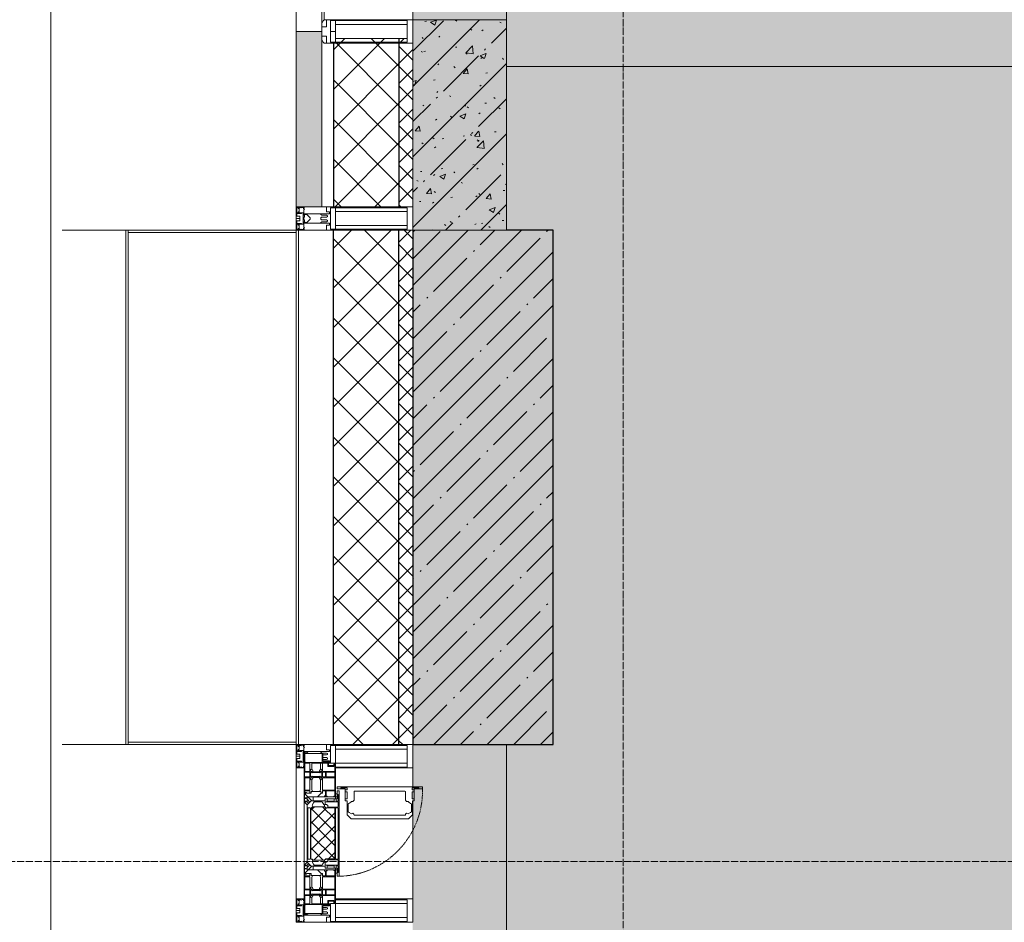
# Model space of a CAD drawing. Header units: millimetres. Extents: x -542966 to 178656, y -69521 to 267189.
# Tile 133 of 256: x -193594 to -191488, y 246106 to 248036. Entities that reach past the tile are written whole.
import ezdxf

# ---------------------------------------------------------------- set-up
doc = ezdxf.new("R2010")
doc.units = ezdxf.units.MM
doc.linetypes.add('-D1-02х01', pattern=[3, 2, -1])
doc.linetypes.add('-D1d1-15x02', pattern=[19, 15, -2, 0, -2])
for name, color, linetype, lineweight in [('_0', 7, 'Continuous', 13), ('A-COLS', 7, 'Continuous', 5), ('A-DETL-GENF', 7, 'Continuous', 5), ('A-GLAZ', 7, 'Continuous', 5), ('A-GLAZ-CURT', 8, 'Continuous', 5), ('A-GLAZ-CWMG', 8, 'Continuous', 5), ('A-WALL', 7, 'Continuous', 5), ('A-WALL-FNSH', 8, 'Continuous', 5), ('I-WALL', 7, 'Continuous', 5), ('S-COLS', 7, 'Continuous', 5), ('S-GRID', 7, 'Continuous', 5), ('Ограждение', 7, 'Continuous', 5), ('Поручни', 7, 'Continuous', 5)]:
    doc.layers.add(name, color=color, linetype=linetype, lineweight=lineweight)
pattern_1 = [(45, (0, 0), (-21.213203, 21.213203), []), (135, (0, 0), (-21.213203, -21.213203), [])]
pattern_2 = [(45, (0, 0), (-42.4264, 42.4264), []), (135, (0, 0), (-42.4264, -42.4264), [])]

# ---------------------------------------------------------------- blocks, each defined once
blk = doc.blocks.new('System Panel - A_PAN_Glass-4771114-50_AS_M_L19')
at = {"layer": 'A-GLAZ-CURT'}
for p, q in [((547.5, 0), (-547.5, 0)), ((-547.5, 0), (-547.5, -55)), ((547.5, -55), (547.5, 0)), ((-533.5, -55), (547.5, -55))]:
    blk.add_line(p, q, dxfattribs=at)
blk = doc.blocks.new('Rectangular Mullion - 50Wx250H-3038606-50_AS_M_L19')
at = {"layer": 'A-DETL-GENF'}
for p, q in [((0, 250), (-25, 250)), ((-25, 250), (-25, 237.3)), ((-25, 65.2), (-25, 250)), ((-25, 250), (0, 250)), ((-23, 237.3), (0, 237.3)), ((-23, 237.3), (0, 237.3)), ((-23, 237.3), (-23, 73.6)), ((0, 237.3), (-14.9, 237.3)), ((-14.9, 237.3), (-14.9, 84)), ((-14.9, 84), (-14.9, 237.3)), ((25, 250), (0, 250)), ((25, 250), (0, 250)), ((14.9, 237.3), (0, 237.3)), ((0, 237.3), (23, 237.3)), ((23, 237.3), (0, 237.3)), ((14.9, 84), (14.9, 237.3)), ((14.9, 84), (14.9, 237.3)), ((23, 237.3), (23, 73.6)), ((25, 237.3), (25, 250)), ((25, 65.2), (25, 250)), ((-25, 73.6), (-25, 65.2)), ((-25, 65.2), (-25, 60.2)), ((-10, 65.2), (-25, 65.2)), ((-25, 65.2), (-25, 60.2)), ((-25, 65.2), (-10, 65.2)), ((-10, 65.2), (-25, 65.2)), ((0, 84), (-23, 84)), ((-23, 84), (-23, 73.6)), ((0, 84), (-23, 84)), ((-23, 73.6), (0, 73.6)), ((0, 73.6), (-23, 73.6)), ((-0.5, 73.6), (-23, 73.6)), ((-14.9, 84), (0, 84)), ((-10, 55), (-10, 65.2)), ((-10, 65.2), (-10, 55)), ((-10, 55), (-10, 65.2)), ((0, 84), (14.9, 84)), ((23, 84), (0, 84)), ((0, 84), (0, 73.6)), ((0, 84), (23, 84)), ((0, 73.6), (0, 84)), ((0, 73.6), (23, 73.6)), ((23, 73.6), (0, 73.6)), ((0.5, 73.6), (23, 73.6)), ((10, 65.2), (10, 55)), ((25, 65.2), (10, 65.2)), ((10, 55), (10, 65.2)), ((10, 65.2), (25, 65.2)), ((10, 65.2), (25, 65.2)), ((10, 55), (10, 65.2)), ((23, 73.6), (23, 84)), ((25, 65.2), (25, 73.6)), ((25, 65.2), (25, 60.2)), ((25, 60.2), (25, 65.2)), ((-10, 55), (-14, 55)), ((-14, 55), (-10, 55)), ((-10, 55), (0, 55)), ((0, 55), (-10, 55)), ((0, 55), (10, 55)), ((0, 55), (10, 55)), ((10, 55), (14, 55)), ((10, 55), (14, 55))]:
    blk.add_line(p, q, dxfattribs=at)
for centre, start, end in [((-14, 69.1), 218.9723, 270), ((-14, 69.1), 218.9723, 270), ((-14, 69.1), 218.9723, 270), ((14, 69.1), 270, 321.0277), ((14, 69.1), 270, 321.0277), ((14, 69.1), 270, 321.0277)]:
    blk.add_arc(centre, 14.1, start, end, dxfattribs=at)
blk = doc.blocks.new('Rectangular Mullion - R_InvisibleFrame_50Wx250H-4771115-50_AS_M_L19')
at = {"layer": 'A-GLAZ-CWMG', "lineweight": 9}
for p, q in [((-25, 73.6), (-25, 237.3)), ((25, 237.3), (25, 73.6))]:
    blk.add_line(p, q, dxfattribs=at)
blk = doc.blocks.new('Rectangular Mullion - 50Wx250H-2623690-50_AS_M_L19')
at = {"layer": 'A-DETL-GENF'}
for p, q in [((-25, 84), (-25, 250)), ((-25, 250), (0, 250)), ((-23, 237.3), (0, 237.3)), ((-23, 237.3), (-23, 84)), ((-14.9, 84), (-14.9, 237.3)), ((25, 250), (0, 250)), ((23, 237.3), (0, 237.3)), ((14.9, 84), (14.9, 237.3)), ((23, 237.3), (23, 73.6)), ((25, 65.2), (25, 250)), ((0, 84), (-15, 84)), ((-0.5, 73.6), (-15, 73.6)), ((-10, 71.3), (-12, 71.3)), ((-10, 57.4), (-10, 71.3)), ((-7, 65.2), (-5.9, 67.3)), ((-7, 65.2), (-7, 57)), ((-4.1, 67.3), (-5.9, 67.3)), ((-4.1, 67.3), (-2.9, 65.1)), ((-2.9, 65.1), (-2.9, 57)), ((0, 84), (23, 84)), ((0.5, 73.6), (23, 73.6)), ((4.1, 67.3), (2.9, 65.1)), ((2.9, 65.1), (2.9, 57)), ((4.1, 67.3), (5.9, 67.3)), ((7, 65.2), (5.9, 67.3)), ((7, 65.2), (7, 54.7)), ((10, 71.3), (14, 71.3)), ((10, 53), (10, 71.3)), ((14, 71.3), (14, 65.2)), ((14, 65.2), (25, 65.2)), ((8.7, 53), (7, 54.7)), ((8.7, 53), (10, 53)), ((10, 53), (10, 17)), ((8.5, 23), (6, 25.5)), ((8.5, 18.5), (8.5, 23)), ((-23.8, 14.6), (-25, 14.2)), ((-25, 0), (-25, 14.2)), ((-23.8, 17), (-23.8, 14.6)), ((-22.5, 10.6), (-23.8, 14.6)), ((-22.5, 10.6), (-23.7, 9.9)), ((-23.7, 1.3), (-23.7, 9.9)), ((-23.7, 1.3), (-11.8, 1.3)), ((-23.2, 10.2), (-22.5, 8)), ((-22.5, 8), (-22.5, 4.5)), ((-21.3, 4.5), (-22.5, 4.5)), ((-22.3, 17), (-22.3, 16)), ((-22.3, 16), (-21.3, 16)), ((-19.9, 17), (-21.3, 16)), ((-21.3, 4.5), (-21.3, 6.5)), ((-21.3, 6.5), (-14.2, 6.5)), ((-7.4, 16.6), (-18.4, 16.6)), ((-14.2, 6.5), (-14.2, 4.5)), ((-13.2, 4.5), (-14.2, 4.5)), ((-13.2, 4.5), (-12.2, 7.2)), ((-12.7, 7.6), (-11.3, 11.4)), ((-12.7, 7.6), (-11.8, 6.9)), ((-12.2, 9), (-12.2, 14.8)), ((-12.2, 14.8), (0, 14.8)), ((-11.8, 1.3), (-11.8, 6.9)), ((-10.5, 11.2), (-11.3, 11.4)), ((-10.5, 1.5), (-10.5, 11.2)), ((-4.8, 1.5), (-10.5, 1.5)), ((0, 8), (-4.8, 8)), ((-4.8, 1.5), (-4.8, 8)), ((-2.6, 16.8), (0, 16.8)), ((2.6, 16.8), (0, 16.8)), ((0, 14.8), (0, 16.8)), ((0, 14.8), (0, 16.8)), ((12.2, 14.8), (0, 14.8)), ((0, 0), (0, 8)), ((0, 8), (4.8, 8)), ((0, 0), (0, 8)), ((4.8, 1.5), (4.8, 8)), ((4.8, 1.5), (10.5, 1.5)), ((6, 18), (7.4, 18)), ((7.4, 18), (7.4, 16.6)), ((7.4, 16.6), (18.4, 16.6)), ((7.5, 18.5), (8.5, 18.5)), ((7.5, 17), (7.5, 18.5)), ((10, 17), (7.5, 17)), ((10.5, 11.2), (11.3, 11.4)), ((10.5, 1.5), (10.5, 11.2)), ((12.7, 7.6), (11.3, 11.4)), ((12.7, 7.6), (11.8, 6.9)), ((11.8, 1.3), (11.8, 6.9)), ((23.7, 1.3), (11.8, 1.3)), ((12.2, 9), (12.2, 14.8)), ((13.2, 4.5), (12.2, 7.2)), ((13.2, 4.5), (14.2, 4.5)), ((21.3, 6.5), (14.2, 6.5)), ((14.2, 6.5), (14.2, 4.5)), ((18.4, 16.6), (19, 17.6)), ((19, 17.6), (21.3, 16)), ((22.3, 16), (21.3, 16)), ((21.3, 4.5), (21.3, 6.5)), ((21.3, 4.5), (22.5, 4.5)), ((22.3, 17), (22.3, 16)), ((22.3, 17), (23.8, 17)), ((22.5, 10.6), (23.8, 14.6)), ((22.5, 10.6), (23.7, 9.9)), ((23.2, 10.2), (22.5, 8)), ((22.5, 8), (22.5, 4.5)), ((23.7, 1.3), (23.7, 9.9)), ((23.8, 17), (23.8, 14.6)), ((23.8, 14.6), (25, 14.2)), ((25, 0), (25, 14.2)), ((-25, 0), (0, 0)), ((25, 0), (0, 0))]:
    blk.add_line(p, q, dxfattribs=at)
for centre, start, end in [((-0.5, 73.1), 360, 90), ((0.5, 73.1), 90, 180)]:
    blk.add_arc(centre, 0.5, start, end, dxfattribs=at)
blk = doc.blocks.new('Rectangular Mullion - R_StandardFrame_50Wx250H-4766047-50_AS_M_L19')
at = {"layer": 'A-GLAZ-CWMG', "lineweight": 9}
for p, q in [((-50, 84), (-50, 250)), ((-50, 250), (0, 250)), ((0, 250), (0, 0)), ((-50, 0), (-50, 17)), ((0, 0), (-50, 0))]:
    blk.add_line(p, q, dxfattribs=at)
blk = doc.blocks.new('A_PAN_Створка - 383мм-V40-50_AS_M_L19')
at = {"layer": 'A-GLAZ-CURT'}
h = blk.add_hatch(dxfattribs=at)
h.set_pattern_fill('FP_41', color=256, style=0, pattern_type=2)
h.set_pattern_definition([(315, (-20910, -750), (14.142136, 14.142136), []), (45, (-20910, -750), (-14.142136, 14.142136), [])])
h.paths.add_polyline_path([(-57.2, -60.8), (-54.6, -63.4), (-53.6, -82.7), (54.6, -81.8), (54.6, -63.4), (57.2, -60.8), (57.2, -36.4), (54.9, -34.1), (54.5, -31.8), (-54.5, -31.8), (-54.9, -34.1), (-57.2, -36.4)])
at = {"layer": 'A-DETL-GENF'}
for p, q in [((-70, -32.1), (-61.4, -23.5)), ((-70, -62.5), (-70, -32.1)), ((-67.8, -38.3), (-65.7, -37.4)), ((-67.8, -55.7), (-67.8, -38.3)), ((-65.7, -37.4), (-60.8, -34.7)), ((61.4, -23.5), (-61.4, -23.5)), ((-60.8, -34.7), (-57.3, -35.9)), ((-55.2, -33.8), (-57.3, -35.9)), ((-54.9, -34.1), (-57.2, -36.4)), ((-57.2, -36.4), (-57.2, -60.8)), ((-55.2, -33.8), (-54.8, -31.5)), ((-54.9, -25.8), (-53.9, -24.8)), ((-54.9, -29.5), (-54.9, -25.8)), ((-53.9, -30.5), (-54.9, -29.5)), ((-54.5, -31.8), (-54.9, -34.1)), ((0, -31.5), (-54.8, -31.5)), ((54.5, -31.8), (-54.5, -31.8)), ((-53.9, -24.8), (53.9, -24.8)), ((53.9, -30.5), (-53.9, -30.5)), ((0, -31.5), (54.8, -31.5)), ((54.9, -25.8), (53.9, -24.8)), ((53.9, -30.5), (54.9, -29.5)), ((54.9, -34.1), (54.5, -31.8)), ((55.2, -33.8), (54.8, -31.5)), ((54.9, -29.5), (54.9, -25.8)), ((57.2, -36.4), (54.9, -34.1)), ((55.2, -33.8), (57.3, -35.9)), ((57.2, -60.8), (57.2, -36.4)), ((60.8, -34.7), (57.3, -35.9)), ((65.7, -37.4), (60.8, -34.7)), ((70, -32.1), (61.4, -23.5)), ((67.8, -38.3), (65.7, -37.4)), ((67.8, -55.7), (67.8, -38.3)), ((70, -62.5), (70, -32.1)), ((-73.9, -62.5), (-70, -62.5)), ((-73.9, -87.5), (-73.9, -62.5)), ((-61.7, -62.5), (-67.9, -62.5)), ((-67.9, -62.5), (-67.9, -89.3)), ((-66, -56.5), (-67.8, -55.7)), ((-66, -56.5), (-62, -59.1)), ((-62, -59.1), (-60.7, -61)), ((-61.7, -64.9), (-61.7, -62.5)), ((-60.7, -61), (-57.4, -61)), ((-57.4, -61), (-54.9, -63.5)), ((-57.2, -60.8), (-54.6, -63.4)), ((54.6, -63.4), (57.2, -60.8)), ((57.4, -61), (54.9, -63.5)), ((60.7, -61), (57.4, -61)), ((62, -59.1), (60.7, -61)), ((61.7, -62.5), (67.9, -62.5)), ((61.7, -64.9), (61.7, -62.5)), ((66, -56.5), (62, -59.1)), ((66, -56.5), (67.8, -55.7)), ((67.9, -62.5), (67.9, -89.3)), ((73.9, -62.5), (70, -62.5)), ((73.9, -87.5), (73.9, -62.5)), ((-69.4, -66.5), (-73.9, -66.5)), ((-73.9, -81.5), (-69.4, -81.5)), ((-69.4, -81.5), (-69.4, -66.5)), ((-60.1, -67.7), (-61.7, -64.9)), ((-56.4, -67.7), (-60.1, -67.7)), ((-56.4, -89.4), (-56.4, -67.7)), ((-54.9, -63.5), (-54.9, -81.9)), ((-54.9, -81.9), (-53.8, -83)), ((-54.6, -63.4), (-54.6, -81.8)), ((-54.6, -81.8), (-53.6, -82.7)), ((53.8, -83), (-53.8, -83)), ((-53.6, -82.7), (53.6, -82.7)), ((53.6, -82.7), (54.6, -81.8)), ((54.9, -81.9), (53.8, -83)), ((54.6, -81.8), (54.6, -63.4)), ((54.9, -63.5), (54.9, -81.9)), ((56.4, -67.7), (60.1, -67.7)), ((56.4, -89.4), (56.4, -67.7)), ((60.1, -67.7), (61.7, -64.9)), ((69.4, -66.5), (73.9, -66.5)), ((69.4, -81.5), (69.4, -66.5)), ((73.9, -81.5), (69.4, -81.5)), ((-91.5, -87.5), (-73.9, -87.5)), ((-91.5, -92), (-91.5, -87.5)), ((-91.5, -92), (91.5, -92)), ((-83.4, -90.3), (-83.4, -87.5)), ((-83.4, -90.3), (-69.4, -90.3)), ((-69.4, -85.5), (-73.9, -85.5)), ((-69.4, -90.3), (-69.4, -85.5)), ((-67.9, -89.3), (-66.9, -90.3)), ((-66.9, -90.3), (-57.4, -90.3)), ((-57.4, -90.3), (-56.4, -89.4)), ((-54.9, -85.6), (-53.9, -84.6)), ((-54.9, -89.3), (-54.9, -85.6)), ((-53.9, -90.3), (-54.9, -89.3)), ((-53.9, -84.6), (53.9, -84.6)), ((53.9, -90.3), (-53.9, -90.3)), ((54.9, -85.6), (53.9, -84.6)), ((53.9, -90.3), (54.9, -89.3)), ((54.9, -89.3), (54.9, -85.6)), ((57.4, -90.3), (56.4, -89.4)), ((66.9, -90.3), (57.4, -90.3)), ((67.9, -89.3), (66.9, -90.3)), ((69.4, -85.5), (73.9, -85.5)), ((69.4, -90.3), (69.4, -85.5)), ((83.4, -90.3), (69.4, -90.3)), ((91.5, -87.5), (73.9, -87.5)), ((83.4, -90.3), (83.4, -87.5)), ((91.5, -92), (91.5, -87.5))]:
    blk.add_line(p, q, dxfattribs=at)
at = {"layer": 'A-DETL-GENF', "color": 9, "true_color": 0xc8c8c8}
for p, q in [((70.1, -105.1), (70.1, -109)), ((95.1, -105.1), (70.1, -105.1)), ((74.1, -109.6), (74.1, -105.1)), ((89.1, -105.1), (89.1, -109.6)), ((93.1, -109.6), (93.1, -105.1)), ((95.1, -87.5), (95.1, -105.1)), ((99.6, -87.5), (95.1, -87.5)), ((97.9, -95.6), (95.1, -95.6)), ((97.9, -95.6), (97.9, -109.6)), ((99.6, -270.5), (99.6, -87.5)), ((39.7, -109), (31.1, -117.6)), ((31.1, -117.6), (31.1, -240.4)), ((41.4, -123.8), (39.1, -124.2)), ((39.1, -179), (39.1, -124.2)), ((70.1, -109), (39.7, -109)), ((41.4, -123.8), (43.5, -121.7)), ((45, -113.3), (42.3, -118.2)), ((42.3, -118.2), (43.5, -121.7)), ((45.9, -111.2), (45, -113.3)), ((63.3, -111.2), (45.9, -111.2)), ((64.1, -113), (63.3, -111.2)), ((64.1, -113), (66.7, -117)), ((66.7, -117), (68.6, -118.3)), ((68.6, -118.3), (68.6, -121.6)), ((68.6, -121.6), (71.1, -124.1)), ((71.1, -124.1), (89.5, -124.1)), ((89.1, -109.6), (74.1, -109.6)), ((89.5, -124.1), (90.6, -125.2)), ((90.6, -125.2), (90.6, -232.8)), ((97.9, -109.6), (93.1, -109.6)), ((39.1, -179), (39.1, -233.8)), ((39.7, -249), (31.1, -240.4)), ((41.4, -234.2), (39.1, -233.8)), ((70.1, -249), (39.7, -249)), ((41.4, -234.2), (43.5, -236.3)), ((42.3, -239.8), (43.5, -236.3)), ((45, -244.7), (42.3, -239.8)), ((45.9, -246.8), (45, -244.7)), ((63.3, -246.8), (45.9, -246.8)), ((64.1, -245), (63.3, -246.8)), ((64.1, -245), (66.7, -241)), ((66.7, -241), (68.6, -239.7)), ((68.6, -236.4), (71.1, -233.9)), ((68.6, -239.7), (68.6, -236.4)), ((70.1, -252.9), (70.1, -249)), ((71.1, -233.9), (89.5, -233.9)), ((74.1, -248.4), (74.1, -252.9)), ((89.1, -248.4), (74.1, -248.4)), ((89.1, -252.9), (89.1, -248.4)), ((89.5, -233.9), (90.6, -232.8)), ((93.1, -248.4), (93.1, -252.9)), ((97.9, -248.4), (93.1, -248.4)), ((97.9, -262.4), (97.9, -248.4)), ((95.1, -252.9), (70.1, -252.9)), ((95.1, -270.5), (95.1, -252.9)), ((97.9, -262.4), (95.1, -262.4)), ((99.6, -270.5), (95.1, -270.5))]:
    blk.add_line(p, q, dxfattribs=at)
at = {"layer": 'A-GLAZ'}
for p, q in [((-67.9, -17), (-171, -17)), ((-171, -17), (-171, -57)), ((-171, -18.5), (-153.5, -18.5)), ((-153.5, -18.5), (-152, -20)), ((-152, -20), (-152, -73.5)), ((-150.5, -17), (-150.5, -29.4)), ((-132.4, -18.6), (-150.5, -18.6)), ((-132.4, -29.4), (-132.4, -18.6)), ((-131, -18.2), (-131, -29.5)), ((-120.8, -18.2), (-131, -18.2)), ((-120.8, -18.2), (-120.8, -29.5)), ((-119.3, -18.6), (-92.5, -18.6)), ((-119.3, -29.4), (-119.3, -18.6)), ((-92.5, -18.6), (-92.5, -29.4)), ((-90.8, -18.5), (-90.8, -29.4)), ((-87.3, -18.5), (-90.8, -18.5)), ((-87.3, -20.4), (-87.3, -18.5)), ((-87.3, -20.4), (-87.3, -21.9)), ((-84.8, -20.4), (-87.3, -20.4)), ((-85.9, -18.2), (-85.9, -20.4)), ((-75.9, -18.2), (-85.9, -18.2)), ((-83.4, -20.4), (-84.8, -20.4)), ((-70, -33.8), (-83.4, -20.4)), ((-75.9, -21.5), (-75.9, -18.2)), ((-74.9, -17.9), (-74.9, -21.5)), ((-68.9, -17.9), (-74.9, -17.9)), ((-68.9, -21.5), (-68.9, -17.9)), ((67.9, -17), (-67.9, -17)), ((-61.4, -23.5), (-67.9, -17)), ((-67.9, -17), (-67.9, -23.5)), ((-67.9, -17), (67.9, -17)), ((67.9, -17), (61.4, -23.5)), ((67.9, -23.5), (67.9, -17)), ((171, -17), (67.9, -17)), ((68.9, -17.9), (74.9, -17.9)), ((68.9, -21.5), (68.9, -17.9)), ((70, -33.8), (83.4, -20.4)), ((74.9, -17.9), (74.9, -21.5)), ((75.9, -18.2), (85.9, -18.2)), ((75.9, -21.5), (75.9, -18.2)), ((83.4, -20.4), (84.8, -20.4)), ((84.8, -20.4), (87.3, -20.4)), ((85.9, -18.2), (85.9, -20.4)), ((87.3, -18.5), (90.8, -18.5)), ((87.3, -20.4), (87.3, -18.5)), ((87.3, -20.4), (87.3, -21.9)), ((90.8, -18.5), (90.8, -29.4)), ((92.5, -18.6), (92.5, -29.4)), ((119.3, -18.6), (92.5, -18.6)), ((119.3, -29.4), (119.3, -18.6)), ((120.8, -18.2), (120.8, -29.5)), ((120.8, -18.2), (131, -18.2)), ((131, -18.2), (131, -29.5)), ((132.4, -18.6), (150.5, -18.6)), ((132.4, -29.4), (132.4, -18.6)), ((150.5, -17), (150.5, -29.4)), ((153.5, -18.5), (152, -20)), ((152, -20), (152, -73.5)), ((171, -18.5), (153.5, -18.5)), ((171, -57), (171, -17)), ((-150.5, -29.4), (-132.4, -29.4)), ((-150.5, -33.6), (-150.5, -68)), ((-136.3, -33.6), (-150.5, -33.6)), ((-137.2, -31), (-135.8, -35)), ((-132.5, -31), (-137.2, -31)), ((-132.1, -36.8), (-135.8, -35)), ((-132.5, -31.9), (-133.4, -33.7)), ((-133.4, -33.7), (-130.1, -35.3)), ((-132.5, -31.9), (-132.5, -31)), ((-132.1, -49), (-132.1, -36.8)), ((-131, -29.5), (-120.8, -29.5)), ((-131, -30.9), (-131, -33)), ((-120.8, -30.9), (-131, -30.9)), ((-129.4, -34.6), (-131, -33)), ((-130.1, -35.3), (-129.4, -34.6)), ((-130.1, -35.3), (-130.1, -50.4)), ((-122.4, -34.6), (-120.8, -33)), ((-121.7, -35.3), (-122.4, -34.6)), ((-118.4, -33.7), (-121.7, -35.3)), ((-121.7, -35.3), (-121.7, -50.4)), ((-120.8, -30.9), (-120.8, -33)), ((-119.7, -36.8), (-115.9, -35)), ((-119.7, -49), (-119.7, -36.8)), ((-92.5, -29.4), (-119.3, -29.4)), ((-119.3, -31), (-114.6, -31)), ((-119.3, -31.9), (-119.3, -31)), ((-119.3, -31.9), (-118.4, -33.7)), ((-114.6, -31), (-115.9, -35)), ((-94.1, -33.5), (-115.4, -33.5)), ((-89.9, -35.1), (-94.1, -33.5)), ((-90.8, -29.4), (-85.9, -29.4)), ((-89.9, -32.5), (-89.9, -35.1)), ((-85.9, -32.5), (-89.9, -32.5)), ((-89.9, -35.1), (-89.9, -50.9)), ((-87.3, -21.9), (-85.9, -21.9)), ((-85.9, -21.9), (-85.9, -29.4)), ((-85.9, -29.4), (-85.9, -32.5)), ((-78, -84), (-78, -23.5)), ((-78, -23.5), (-67.9, -23.5)), ((-78, -36.8), (-70, -36.8)), ((-78, -45.6), (-78, -36.8)), ((-75.9, -21.5), (-75.9, -23.5)), ((-74.9, -21.5), (-75.9, -21.5)), ((-75.9, -23.5), (-73, -23.5)), ((-67.2, -29.3), (-73, -23.5)), ((-61.4, -23.5), (-70, -32.1)), ((-70, -32.1), (-70, -62.5)), ((-70, -36.8), (-70, -33.8)), ((-67.9, -21.5), (-68.9, -21.5)), ((-67.9, -21.5), (-67.9, -23.5)), ((-67.9, -23.5), (-64.6, -26.8)), ((-67.9, -23.5), (-64.6, -26.8)), ((-64.6, -26.8), (-67.2, -29.3)), ((-64.6, -26.8), (-61.4, -23.5)), ((61.4, -23.5), (-61.4, -23.5)), ((70, -32.1), (61.4, -23.5)), ((61.4, -23.5), (64.6, -26.8)), ((67.9, -23.5), (64.6, -26.8)), ((64.6, -26.8), (67.9, -23.5)), ((64.6, -26.8), (67.2, -29.3)), ((67.2, -29.3), (73, -23.5)), ((67.9, -21.5), (67.9, -23.5)), ((67.9, -21.5), (68.9, -21.5)), ((67.9, -23.5), (78, -23.5)), ((70, -62.5), (70, -32.1)), ((70, -36.8), (70, -33.8)), ((78, -36.8), (70, -36.8)), ((75.9, -23.5), (73, -23.5)), ((74.9, -21.5), (75.9, -21.5)), ((75.9, -21.5), (75.9, -23.5)), ((78, -23.5), (78, -84)), ((78, -45.6), (78, -36.8)), ((85.9, -21.9), (85.9, -29.4)), ((87.3, -21.9), (85.9, -21.9)), ((85.9, -29.4), (85.9, -32.5)), ((90.8, -29.4), (85.9, -29.4)), ((85.9, -32.5), (89.9, -32.5)), ((89.9, -32.5), (89.9, -35.1)), ((89.9, -35.1), (94.1, -33.5)), ((89.9, -35.1), (89.9, -50.9)), ((92.5, -29.4), (119.3, -29.4)), ((94.1, -33.5), (115.4, -33.5)), ((114.6, -31), (115.9, -35)), ((119.3, -31), (114.6, -31)), ((119.7, -36.8), (115.9, -35)), ((119.3, -31.9), (118.4, -33.7)), ((118.4, -33.7), (121.7, -35.3)), ((119.3, -31.9), (119.3, -31)), ((119.7, -49), (119.7, -36.8)), ((131, -29.5), (120.8, -29.5)), ((120.8, -30.9), (120.8, -33)), ((120.8, -30.9), (131, -30.9)), ((122.4, -34.6), (120.8, -33)), ((121.7, -35.3), (122.4, -34.6)), ((121.7, -35.3), (121.7, -50.4)), ((129.4, -34.6), (131, -33)), ((130.1, -35.3), (129.4, -34.6)), ((133.4, -33.7), (130.1, -35.3)), ((130.1, -35.3), (130.1, -50.4)), ((131, -30.9), (131, -33)), ((132.1, -36.8), (135.8, -35)), ((132.1, -49), (132.1, -36.8)), ((150.5, -29.4), (132.4, -29.4)), ((132.5, -31), (137.2, -31)), ((132.5, -31.9), (132.5, -31)), ((132.5, -31.9), (133.4, -33.7)), ((137.2, -31), (135.8, -35)), ((136.3, -33.6), (150.5, -33.6)), ((150.5, -33.6), (150.5, -68)), ((-171, -55.5), (-152, -55.5)), ((-171, -57), (-156, -57)), ((-153, -60), (-153, -73.5)), ((-136.4, -52.4), (-150.5, -52.4)), ((-150.5, -56.6), (-132.4, -56.6)), ((-137.2, -54.8), (-135.8, -50.8)), ((-132.5, -54.8), (-137.2, -54.8)), ((-132.1, -49), (-135.8, -50.8)), ((-133.4, -52), (-130.1, -50.4)), ((-132.5, -53.8), (-133.4, -52)), ((-132.5, -53.8), (-132.5, -54.8)), ((-132.4, -56.6), (-132.4, -82.5)), ((-129.4, -51.1), (-131, -52.7)), ((-131, -55.1), (-131, -52.7)), ((-120.8, -55.1), (-131, -55.1)), ((-131, -56.5), (-131, -62.6)), ((-131, -56.5), (-120.8, -56.5)), ((-120.8, -62.6), (-131, -62.6)), ((-130.1, -50.4), (-129.4, -51.1)), ((-121.7, -50.4), (-122.4, -51.1)), ((-122.4, -51.1), (-120.8, -52.7)), ((-118.4, -52), (-121.7, -50.4)), ((-120.8, -55.1), (-120.8, -52.7)), ((-120.8, -56.5), (-120.8, -62.6)), ((-119.7, -49), (-115.9, -50.8)), ((-119.3, -53.8), (-118.4, -52)), ((-119.3, -53.8), (-119.3, -54.8)), ((-119.3, -54.8), (-114.6, -54.8)), ((-119.3, -56.6), (-119.3, -82.5)), ((-92.5, -56.6), (-119.3, -56.6)), ((-114.6, -54.8), (-115.9, -50.8)), ((-94.1, -52.5), (-115.3, -52.5)), ((-89.9, -50.9), (-94.1, -52.5)), ((-92.5, -56.6), (-92.5, -82.5)), ((-90.8, -56.6), (-85.9, -56.6)), ((-90.8, -62.7), (-90.8, -56.6)), ((-80.4, -62.7), (-90.8, -62.7)), ((-89.9, -52.2), (-89.9, -50.9)), ((-89.9, -52.2), (-88.6, -53.5)), ((-85.9, -53.5), (-88.6, -53.5)), ((-85.9, -53.5), (-78, -45.6)), ((-85.9, -56.6), (-85.9, -53.5)), ((-80.4, -61.1), (-80.4, -62.7)), ((-78, -61.1), (-80.4, -61.1)), ((-78, -66.1), (-78, -61.1)), ((-70, -62.5), (-73.9, -62.5)), ((-73.9, -62.5), (-73.9, -87.5)), ((73.9, -62.5), (70, -62.5)), ((73.9, -87.5), (73.9, -62.5)), ((85.9, -53.5), (78, -45.6)), ((78, -61.1), (80.4, -61.1)), ((78, -66.1), (78, -61.1)), ((80.4, -61.1), (80.4, -62.7)), ((80.4, -62.7), (90.8, -62.7)), ((85.9, -53.5), (88.6, -53.5)), ((85.9, -56.6), (85.9, -53.5)), ((90.8, -56.6), (85.9, -56.6)), ((89.9, -52.2), (88.6, -53.5)), ((89.9, -50.9), (94.1, -52.5)), ((89.9, -52.2), (89.9, -50.9)), ((90.8, -62.7), (90.8, -56.6)), ((92.5, -56.6), (119.3, -56.6)), ((92.5, -56.6), (92.5, -82.5)), ((94.1, -52.5), (115.3, -52.5)), ((114.6, -54.8), (115.9, -50.8)), ((119.3, -54.8), (114.6, -54.8)), ((119.7, -49), (115.9, -50.8)), ((118.4, -52), (121.7, -50.4)), ((119.3, -53.8), (118.4, -52)), ((119.3, -53.8), (119.3, -54.8)), ((119.3, -56.6), (119.3, -82.5)), ((122.4, -51.1), (120.8, -52.7)), ((120.8, -55.1), (120.8, -52.7)), ((120.8, -55.1), (131, -55.1)), ((120.8, -56.5), (120.8, -62.6)), ((131, -56.5), (120.8, -56.5)), ((120.8, -62.6), (131, -62.6)), ((121.7, -50.4), (122.4, -51.1)), ((130.1, -50.4), (129.4, -51.1)), ((129.4, -51.1), (131, -52.7)), ((133.4, -52), (130.1, -50.4)), ((131, -55.1), (131, -52.7)), ((131, -56.5), (131, -62.6)), ((132.1, -49), (135.8, -50.8)), ((150.5, -56.6), (132.4, -56.6)), ((132.4, -56.6), (132.4, -82.5)), ((132.5, -53.8), (133.4, -52)), ((132.5, -53.8), (132.5, -54.8)), ((132.5, -54.8), (137.2, -54.8)), ((137.2, -54.8), (135.8, -50.8)), ((136.4, -52.4), (150.5, -52.4)), ((171, -55.5), (152, -55.5)), ((153, -73.5), (153, -60)), ((156, -57), (171, -57)), ((-153, -73.5), (-150, -73.5)), ((-150.5, -68), (-143.5, -68)), ((-150.5, -69.5), (-150.5, -73.5)), ((-145, -69.5), (-150.5, -69.5)), ((-150, -73.5), (-150, -84)), ((-150, -84), (-78, -84)), ((-148.5, -81), (-148.5, -82.5)), ((-143.5, -81), (-148.5, -81)), ((-148.5, -82.5), (-132.4, -82.5)), ((-145, -69.5), (-145, -79.5)), ((-143.5, -68), (-143.5, -81)), ((-131, -64.6), (-120.8, -64.6)), ((-131, -82.5), (-131, -64.6)), ((-131, -82.5), (-120.8, -82.5)), ((-120.8, -82.5), (-120.8, -64.6)), ((-119.3, -82.5), (-92.5, -82.5)), ((-90.8, -64.6), (-90.8, -82.5)), ((-80.1, -64.6), (-90.8, -64.6)), ((-90.8, -82.5), (-79.5, -82.5)), ((-78, -84), (-85, -84)), ((-85, -84), (-85, -87.5)), ((-80.1, -66.1), (-80.1, -64.6)), ((-78, -66.1), (-80.1, -66.1)), ((-79.5, -80.6), (-78, -80.6)), ((-79.5, -82.5), (-79.5, -80.6)), ((-78, -87.5), (-78, -84)), ((-78, -84), (-73.9, -84)), ((73.9, -84), (78, -84)), ((78, -66.1), (80.1, -66.1)), ((79.5, -80.6), (78, -80.6)), ((78, -87.5), (78, -84)), ((78, -84), (85, -84)), ((78, -84), (150, -84)), ((79.5, -82.5), (79.5, -80.6)), ((90.8, -82.5), (79.5, -82.5)), ((80.1, -64.6), (90.8, -64.6)), ((80.1, -66.1), (80.1, -64.6)), ((85, -84), (85, -87.5)), ((90.8, -64.6), (90.8, -82.5)), ((119.3, -82.5), (92.5, -82.5)), ((120.8, -82.5), (120.8, -64.6)), ((131, -64.6), (120.8, -64.6)), ((131, -82.5), (120.8, -82.5)), ((131, -82.5), (131, -64.6)), ((148.5, -82.5), (132.4, -82.5)), ((143.5, -68), (143.5, -81)), ((150.5, -68), (143.5, -68)), ((143.5, -81), (148.5, -81)), ((145, -69.5), (150.5, -69.5)), ((145, -69.5), (145, -79.5)), ((148.5, -81), (148.5, -82.5)), ((150, -84), (150, -73.5)), ((150, -73.5), (153, -73.5)), ((150.5, -69.5), (150.5, -73.5)), ((-73.9, -87.5), (-91.5, -87.5)), ((-91.5, -87.5), (-91.5, -92)), ((-91.5, -92), (91.5, -92)), ((-85, -87.5), (-78, -87.5)), ((91.5, -87.5), (73.9, -87.5)), ((85, -87.5), (78, -87.5)), ((91.5, -92), (91.5, -87.5))]:
    blk.add_line(p, q, dxfattribs=at)
for centre, start, end in [((-156, -60), 0, 90), ((156, -60), 90, 180)]:
    blk.add_arc(centre, 3, start, end, dxfattribs=at)
at = {"layer": 'A-GLAZ', "linetype": '-D1-02х01'}
blk.add_arc((91.4, -87.5), 183, 181.4091, 271.1445, dxfattribs=at)
blk = doc.blocks.new('Rectangular Mullion - 50Wx250H-V3-50_AS_M_L19')
at = {"layer": 'A-DETL-GENF'}
for p, q in [((-25, 65.2), (-25, 250)), ((-25, 250), (0, 250)), ((-23, 237.3), (0, 237.3)), ((-23, 237.3), (-23, 73.6)), ((-14.9, 84), (-14.9, 237.3)), ((25, 250), (0, 250)), ((23, 237.3), (0, 237.3)), ((14.9, 84), (14.9, 237.3)), ((23, 237.3), (23, 84)), ((25, 84), (25, 250)), ((-14, 65.2), (-25, 65.2)), ((0, 84), (-23, 84)), ((-0.5, 73.6), (-23, 73.6)), ((-14, 71.3), (-14, 65.2)), ((-10, 71.3), (-14, 71.3)), ((-10, 53), (-10, 71.3)), ((-7, 65.2), (-5.9, 67.3)), ((-7, 65.2), (-7, 54.7)), ((-4.1, 67.3), (-5.9, 67.3)), ((-4.1, 67.3), (-2.9, 65.1)), ((-2.9, 65.1), (-2.9, 57)), ((0, 84), (15, 84)), ((0.5, 73.6), (15, 73.6)), ((4.1, 67.3), (2.9, 65.1)), ((2.9, 65.1), (2.9, 57)), ((4.1, 67.3), (5.9, 67.3)), ((7, 65.2), (5.9, 67.3)), ((7, 65.2), (7, 57)), ((10, 71.3), (12, 71.3)), ((10, 57.4), (10, 71.3)), ((-8.7, 53), (-10, 53)), ((-10, 53), (-10, 17)), ((-8.7, 53), (-7, 54.7)), ((-8.5, 23), (-6, 25.5)), ((-8.5, 18.5), (-8.5, 23)), ((-23.8, 14.6), (-25, 14.2)), ((-25, 0), (-25, 14.2)), ((-22.3, 17), (-23.8, 17)), ((-23.8, 17), (-23.8, 14.6)), ((-22.5, 10.6), (-23.8, 14.6)), ((-22.5, 10.6), (-23.7, 9.9)), ((-23.7, 1.3), (-23.7, 9.9)), ((-23.7, 1.3), (-11.8, 1.3)), ((-23.2, 10.2), (-22.5, 8)), ((-22.5, 8), (-22.5, 4.5)), ((-21.3, 4.5), (-22.5, 4.5)), ((-22.3, 17), (-22.3, 16)), ((-22.3, 16), (-21.3, 16)), ((-19, 17.6), (-21.3, 16)), ((-21.3, 4.5), (-21.3, 6.5)), ((-21.3, 6.5), (-14.2, 6.5)), ((-18.4, 16.6), (-19, 17.6)), ((-7.4, 16.6), (-18.4, 16.6)), ((-14.2, 6.5), (-14.2, 4.5)), ((-13.2, 4.5), (-14.2, 4.5)), ((-13.2, 4.5), (-12.2, 7.2)), ((-12.7, 7.6), (-11.3, 11.4)), ((-12.7, 7.6), (-11.8, 6.9)), ((-12.2, 9), (-12.2, 14.8)), ((-12.2, 14.8), (0, 14.8)), ((-11.8, 1.3), (-11.8, 6.9)), ((-10.5, 11.2), (-11.3, 11.4)), ((-10.5, 1.5), (-10.5, 11.2)), ((-4.8, 1.5), (-10.5, 1.5)), ((-10, 17), (-7.5, 17)), ((-7.5, 18.5), (-8.5, 18.5)), ((-7.5, 17), (-7.5, 18.5)), ((-7.4, 18), (-7.4, 16.6)), ((-6, 18), (-7.4, 18)), ((0, 8), (-4.8, 8)), ((-4.8, 1.5), (-4.8, 8)), ((-2.6, 16.8), (0, 16.8)), ((2.6, 16.8), (0, 16.8)), ((0, 14.8), (0, 16.8)), ((0, 14.8), (0, 16.8)), ((12.2, 14.8), (0, 14.8)), ((0, 0), (0, 8)), ((0, 8), (4.8, 8)), ((0, 0), (0, 8)), ((4.8, 1.5), (4.8, 8)), ((4.8, 1.5), (10.5, 1.5)), ((7.4, 16.6), (18.4, 16.6)), ((10.5, 11.2), (11.3, 11.4)), ((10.5, 1.5), (10.5, 11.2)), ((12.7, 7.6), (11.3, 11.4)), ((12.7, 7.6), (11.8, 6.9)), ((11.8, 1.3), (11.8, 6.9)), ((23.7, 1.3), (11.8, 1.3)), ((12.2, 9), (12.2, 14.8)), ((13.2, 4.5), (12.2, 7.2)), ((13.2, 4.5), (14.2, 4.5)), ((21.3, 6.5), (14.2, 6.5)), ((14.2, 6.5), (14.2, 4.5)), ((19.9, 17), (21.3, 16)), ((22.3, 16), (21.3, 16)), ((21.3, 4.5), (21.3, 6.5)), ((21.3, 4.5), (22.5, 4.5)), ((22.3, 17), (22.3, 16)), ((22.5, 10.6), (23.8, 14.6)), ((22.5, 10.6), (23.7, 9.9)), ((23.2, 10.2), (22.5, 8)), ((22.5, 8), (22.5, 4.5)), ((23.7, 1.3), (23.7, 9.9)), ((23.8, 17), (23.8, 14.6)), ((23.8, 14.6), (25, 14.2)), ((25, 0), (25, 14.2)), ((-25, 0), (0, 0)), ((25, 0), (0, 0))]:
    blk.add_line(p, q, dxfattribs=at)
for centre, start, end in [((-0.5, 73.1), 360, 90), ((0.5, 73.1), 90, 180)]:
    blk.add_arc(centre, 0.5, start, end, dxfattribs=at)
blk = doc.blocks.new('Rectangular Mullion - R_StandardFrame_50Wx250H-4752225-50_AS_M_L19')
at = {"layer": 'A-GLAZ-CWMG', "lineweight": 9}
for p, q in [((-25, 0), (-25, 250)), ((-25, 250), (25, 250)), ((25, 250), (25, 84)), ((25, 0), (-25, 0)), ((25, 17), (25, 0))]:
    blk.add_line(p, q, dxfattribs=at)
blk = doc.blocks.new('Rectangular Mullion - R_StandardFrame_50Wx250H-3326791-50_AS_M_L19')
at = {"layer": 'A-GLAZ-CWMG'}
for p, q in [((22400, 29700), (22680, 29700)), ((22400, 29450), (22610.1, 29450)), ((22639.6, 29450), (22680, 29450))]:
    blk.add_line(p, q, dxfattribs=at)
blk = doc.blocks.new('Rectangular Mullion - R_InvisibleFrame_50Wx250H-3508436-50_AS_M_L19')
at = {"layer": 'A-GLAZ-CWMG'}
for p, q in [((-690, 22650), (-690, 23720)), ((-500, 22650), (-500, 23720))]:
    blk.add_line(p, q, dxfattribs=at)
blk = doc.blocks.new('Ограждение - Ограждение-4621866-50_AS_M_L19')
at = {"layer": 'Поручни'}
blk.add_line((-1225, 30175), (-1225, 18050), dxfattribs=at)
blk = doc.blocks.new('Rectangular Mullion - 50Wx250H-V1-50_AS_M_L19')
at = {"layer": 'A-DETL-GENF'}
for p, q in [((-25, 65.2), (-25, 250)), ((-25, 250), (0, 250)), ((-23, 237.3), (0, 237.3)), ((-23, 237.3), (-23, 73.6)), ((-14.9, 84), (-14.9, 237.3)), ((25, 250), (0, 250)), ((23, 237.3), (0, 237.3)), ((14.9, 84), (14.9, 237.3)), ((23, 237.3), (23, 73.6)), ((25, 65.2), (25, 250)), ((-14, 65.2), (-25, 65.2)), ((0, 84), (-23, 84)), ((-0.5, 73.6), (-23, 73.6)), ((-14, 71.3), (-14, 65.2)), ((-10, 71.3), (-14, 71.3)), ((-10, 53), (-10, 71.3)), ((-7, 65.2), (-5.9, 67.3)), ((-7, 65.2), (-7, 54.7)), ((-4.1, 67.3), (-5.9, 67.3)), ((-4.1, 67.3), (-2.9, 65.1)), ((-2.9, 65.1), (-2.9, 54.6)), ((0, 84), (23, 84)), ((0.5, 73.6), (23, 73.6)), ((4.1, 67.3), (2.9, 65.1)), ((2.9, 65.1), (2.9, 54.6)), ((4.1, 67.3), (5.9, 67.3)), ((7, 65.2), (5.9, 67.3)), ((7, 65.2), (7, 54.7)), ((10, 71.3), (14, 71.3)), ((10, 53), (10, 71.3)), ((14, 71.3), (14, 65.2)), ((14, 65.2), (25, 65.2)), ((-8.7, 53), (-10, 53)), ((-10, 53), (-10, 17)), ((-8.7, 53), (-7, 54.7)), ((-1.3, 53), (-2.9, 54.6)), ((0, 53), (-1.3, 53)), ((0, 53), (1.3, 53)), ((1.3, 53), (2.9, 54.6)), ((8.7, 53), (7, 54.7)), ((8.7, 53), (10, 53)), ((10, 53), (10, 17)), ((-8.5, 23), (-1.5, 30)), ((-8.5, 18.5), (-8.5, 23)), ((-1.5, 30), (0, 30)), ((1.5, 30), (0, 30)), ((8.5, 23), (1.5, 30)), ((8.5, 18.5), (8.5, 23)), ((-23.8, 14.6), (-25, 14.2)), ((-25, 0), (-25, 14.2)), ((-22.3, 17), (-23.8, 17)), ((-23.8, 17), (-23.8, 14.6)), ((-22.5, 10.6), (-23.8, 14.6)), ((-22.5, 10.6), (-23.7, 9.9)), ((-23.7, 1.3), (-23.7, 9.9)), ((-23.7, 1.3), (-11.8, 1.3)), ((-23.2, 10.2), (-22.5, 8)), ((-22.5, 8), (-22.5, 4.5)), ((-21.3, 4.5), (-22.5, 4.5)), ((-22.3, 17), (-22.3, 16)), ((-22.3, 16), (-21.3, 16)), ((-19, 17.6), (-21.3, 16)), ((-21.3, 4.5), (-21.3, 6.5)), ((-21.3, 6.5), (-14.2, 6.5)), ((-18.4, 16.6), (-19, 17.6)), ((-7.4, 16.6), (-18.4, 16.6)), ((-14.2, 6.5), (-14.2, 4.5)), ((-13.2, 4.5), (-14.2, 4.5)), ((-13.2, 4.5), (-12.2, 7.2)), ((-12.7, 7.6), (-11.3, 11.4)), ((-12.7, 7.6), (-11.8, 6.9)), ((-12.2, 9), (-12.2, 14.8)), ((-12.2, 14.8), (0, 14.8)), ((-11.8, 1.3), (-11.8, 6.9)), ((-10.5, 11.2), (-11.3, 11.4)), ((-10.5, 1.5), (-10.5, 11.2)), ((-4.8, 1.5), (-10.5, 1.5)), ((-10, 17), (-7.5, 17)), ((-7.5, 18.5), (-8.5, 18.5)), ((-7.5, 17), (-7.5, 18.5)), ((-7.4, 18), (-7.4, 16.6)), ((-2.6, 18), (-7.4, 18)), ((0, 8), (-4.8, 8)), ((-4.8, 1.5), (-4.8, 8)), ((-2.6, 18), (-2.6, 16.8)), ((-2.6, 16.8), (0, 16.8)), ((2.6, 16.8), (0, 16.8)), ((0, 14.8), (0, 16.8)), ((0, 14.8), (0, 16.8)), ((12.2, 14.8), (0, 14.8)), ((0, 0), (0, 8)), ((0, 8), (4.8, 8)), ((0, 0), (0, 8)), ((2.6, 18), (2.6, 16.8)), ((2.6, 18), (7.4, 18)), ((4.8, 1.5), (4.8, 8)), ((4.8, 1.5), (10.5, 1.5)), ((7.4, 18), (7.4, 16.6)), ((7.4, 16.6), (18.4, 16.6)), ((7.5, 18.5), (8.5, 18.5)), ((7.5, 17), (7.5, 18.5)), ((10, 17), (7.5, 17)), ((10.5, 11.2), (11.3, 11.4)), ((10.5, 1.5), (10.5, 11.2)), ((12.7, 7.6), (11.3, 11.4)), ((12.7, 7.6), (11.8, 6.9)), ((11.8, 1.3), (11.8, 6.9)), ((23.7, 1.3), (11.8, 1.3)), ((12.2, 9), (12.2, 14.8)), ((13.2, 4.5), (12.2, 7.2)), ((13.2, 4.5), (14.2, 4.5)), ((21.3, 6.5), (14.2, 6.5)), ((14.2, 6.5), (14.2, 4.5)), ((18.4, 16.6), (19, 17.6)), ((19, 17.6), (21.3, 16)), ((22.3, 16), (21.3, 16)), ((21.3, 4.5), (21.3, 6.5)), ((21.3, 4.5), (22.5, 4.5)), ((22.3, 17), (22.3, 16)), ((22.3, 17), (23.8, 17)), ((22.5, 10.6), (23.8, 14.6)), ((22.5, 10.6), (23.7, 9.9)), ((23.2, 10.2), (22.5, 8)), ((22.5, 8), (22.5, 4.5)), ((23.7, 1.3), (23.7, 9.9)), ((23.8, 17), (23.8, 14.6)), ((23.8, 14.6), (25, 14.2)), ((25, 0), (25, 14.2)), ((-25, 0), (0, 0)), ((25, 0), (0, 0))]:
    blk.add_line(p, q, dxfattribs=at)
for centre, start, end in [((-0.5, 73.1), 360, 90), ((0.5, 73.1), 90, 180)]:
    blk.add_arc(centre, 0.5, start, end, dxfattribs=at)
blk = doc.blocks.new('Rectangular Mullion - R_StandardFrame_50Wx250H-4771099-50_AS_M_L19')
at = {"layer": 'A-GLAZ-CWMG', "lineweight": 9}
for p, q in [((0, 250), (-50, 250)), ((-50, 250), (-50, 0)), ((0, 0), (0, 250)), ((-50, 0), (0, 0))]:
    blk.add_line(p, q, dxfattribs=at)
blk = doc.blocks.new('RST_AR_KMN_R22_B3_FCD_rvt-1-50_AS_M_L19')
at = {"layer": 'A-WALL', "true_color": 0xeff9fa}
blk.add_hatch(color=7, dxfattribs=at).paths.add_polyline_path([(-750, 22250), (-695, 22250), (-695, 22625), (-750, 22625), (-750, 22520.7)])
at = {"layer": 'A-WALL'}
h = blk.add_hatch(dxfattribs=at)
h.set_pattern_fill('FP_7', color=256, style=0, pattern_type=2)
h.set_pattern_definition(pattern_2)
h.paths.add_polyline_path([(-670, 22250), (-530, 22250), (-530, 22610.1), (-666, 22610.1), (-666, 22602), (-670, 22602), (-670, 22520.7)])
h = blk.add_hatch(dxfattribs=at)
h.set_pattern_fill('FP_6', color=256, style=0, pattern_type=2)
h.set_pattern_definition(pattern_1)
h.paths.add_polyline_path([(-530, 22250), (-500, 22250), (-500, 22600), (-512.7, 22600), (-512.7, 22610.1), (-530, 22610.1), (-530, 22520.7)])
h = blk.add_hatch(dxfattribs=at)
h.set_pattern_fill('FP_7', color=256, style=0, pattern_type=2)
h.set_pattern_definition(pattern_2)
h.paths.add_polyline_path([(-530, 21100), (-530, 22200), (-670, 22200), (-670, 21100), (-576.8, 21100)])
h = blk.add_hatch(dxfattribs=at)
h.set_pattern_fill('FP_6', color=256, style=0, pattern_type=2)
h.set_pattern_definition(pattern_1)
h.paths.add_polyline_path([(-500, 21100), (-500, 22200), (-530, 22200), (-530, 21100)])
at = {"layer": 'A-COLS'}
for p, q in [((-1250.6, 22200), (-1114.6, 22200)), ((-1250.6, 21100), (-1114.6, 21100))]:
    blk.add_line(p, q, dxfattribs=at)
at = {"layer": 'A-COLS', "lineweight": 18}
for p, q in [((-1109.6, 22200), (-1114.6, 22200)), ((-1114.6, 22200), (-1114.6, 21100)), ((-750, 22200), (-1109.6, 22200)), ((-1109.6, 22200), (-1109.6, 22195)), ((-1109.6, 21100), (-1109.6, 22200)), ((-1109.6, 22195), (-750, 22195)), ((-750, 22195), (-750, 22200)), ((-1114.6, 21100), (-1109.6, 21100)), ((-750, 21105), (-1109.6, 21105)), ((-1109.6, 21105), (-1109.6, 21100)), ((-1109.6, 21100), (-750, 21100)), ((-750, 21100), (-750, 21105))]:
    blk.add_line(p, q, dxfattribs=at)
at = {"layer": 'A-WALL'}
for p, q in [((-695, 22611), (-695, 22250)), ((-500, 22250), (-500, 22600)), ((-695, 22250), (-670, 22250)), ((-530, 22250), (-500, 22250)), ((-670, 22200), (-745, 22200)), ((-745, 21100), (-745, 22200)), ((-500, 22200), (-530, 22200)), ((-500, 21100), (-500, 22200)), ((-745, 21100), (-670, 21100)), ((-530, 21100), (-500, 21100))]:
    blk.add_line(p, q, dxfattribs=at)
at = {"layer": 'A-WALL', "lineweight": 25}
for p, q in [((-530, 22610.1), (-530, 22250)), ((-670, 22602), (-670, 22250)), ((-670, 22250), (-530, 22250)), ((-530, 22200), (-670, 22200)), ((-670, 21100), (-670, 22200)), ((-530, 21100), (-530, 22200)), ((-670, 21100), (-530, 21100))]:
    blk.add_line(p, q, dxfattribs=at)
at = {"layer": 'A-WALL-FNSH'}
for p, q in [((-695, 22625), (-750, 22625)), ((-750, 22625), (-750, 22250)), ((-750, 22250), (-695, 22250)), ((-750, 22200), (-750, 21100)), ((-745, 22200), (-750, 22200)), ((-750, 21100), (-745, 21100))]:
    blk.add_line(p, q, dxfattribs=at)
at = {"layer": 'A-GLAZ-CURT', "lineweight": 5, "rotation": 89.99999999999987}
for name, p in [('System Panel - A_PAN_Glass-4771114-50_AS_M_L19', (-750, 23172.5)), ('A_PAN_Створка - 383мм-V40-50_AS_M_L19', (-750, 20910))]:
    blk.add_blockref(name, p, dxfattribs=at)
at = {"layer": 'A-GLAZ-CWMG', "lineweight": 5}
blk.add_blockref('Rectangular Mullion - R_InvisibleFrame_50Wx250H-3508436-50_AS_M_L19', (0, 0), dxfattribs=at)
at = {"layer": 'A-GLAZ-CWMG', "lineweight": 5, "extrusion": (0, 0, -1), "rotation": 90.00000000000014}
for name, p in [('Rectangular Mullion - 50Wx250H-3038606-50_AS_M_L19', (750, 22625)), ('Rectangular Mullion - R_InvisibleFrame_50Wx250H-4771115-50_AS_M_L19', (750, 22625)), ('Rectangular Mullion - 50Wx250H-V1-50_AS_M_L19', (750, 22225)), ('Rectangular Mullion - 50Wx250H-2623690-50_AS_M_L19', (750, 21075)), ('Rectangular Mullion - R_StandardFrame_50Wx250H-4766047-50_AS_M_L19', (750, 21100)), ('Rectangular Mullion - 50Wx250H-V3-50_AS_M_L19', (750, 20745)), ('Rectangular Mullion - R_StandardFrame_50Wx250H-4752225-50_AS_M_L19', (750, 20745))]:
    blk.add_blockref(name, p, dxfattribs=at)
at = {"layer": 'A-GLAZ-CWMG', "lineweight": 5}
for name, p, rotation in [('Rectangular Mullion - R_StandardFrame_50Wx250H-4771099-50_AS_M_L19', (-750, 22200), 269.9999999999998), ('Rectangular Mullion - R_StandardFrame_50Wx250H-3326791-50_AS_M_L19', (28950, -1630), 89.99999999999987)]:
    blk.add_blockref(name, p, dxfattribs=dict(at, rotation=rotation))
at = {"layer": 'Ограждение', "lineweight": 5}
blk.add_blockref('Ограждение - Ограждение-4621866-50_AS_M_L19', (-50, 50), dxfattribs=at)

msp = doc.modelspace()

# ---------------------------------------------------------------- hatches: boundary and pattern name
at = {"layer": '_0', "transparency": 33554534}
h = msp.add_hatch(color=252, dxfattribs=at)
h.dxf.hatch_style = 1
h.paths.add_polyline_path([(-154802.1, 224885.6), (-192753.7, 224885.6), (-192753.7, 254837.2), (-154802.1, 254837.2)])
h.paths.add_polyline_path([(-186502.9, 232136.4), (-186502.9, 235386.4), (-183902.9, 235386.4), (-183902.9, 239436.4), (-179002.9, 239436.4), (-179002.9, 237936.4), (-177402.9, 237936.4), (-177402.9, 244336.4), (-185852.9, 244336.4), (-185852.9, 246136.4), (-186852.9, 246136.4), (-186852.9, 248136.4), (-182952.9, 248136.4), (-182952.9, 246386.4), (-163952.9, 246386.4), (-163952.9, 248136.4), (-160672.9, 248136.4), (-160672.9, 246136.4), (-161752.9, 246136.4), (-161752.9, 244336.4), (-169802.9, 244336.4), (-169802.9, 235386.4), (-161802.9, 235386.4), (-161802.9, 234986.4), (-161302.9, 234986.4), (-161302.9, 232136.4), (-163402.9, 232136.4), (-163402.9, 233336.4), (-183902.9, 233336.4), (-183902.9, 232136.4)], flags=16)
at = {"layer": 'I-WALL'}
h = msp.add_hatch(dxfattribs=at)
h.set_pattern_fill('FP_43', color=256, style=0, pattern_type=2)
h.set_pattern_definition([(45, (-192252.93, 225386.45), (-75.43415, 75.43415), [106.68, -17.78, 3.556, -17.78]), (45, (-192252.93, 225461.84), (-75.43415, 75.43415), []), (50, (-192252.93, 225386.45), (127.5292, -11.1576), [13.335, -146.685]), (355, (-192252.93, 225386.45), (-24.6697, 133.74), [10.668, -117.348]), (100.451, (-192242.31, 225385.52), (102.8597, 122.5818), [11.333, -124.663]), (46.184, (-192252.93, 225422.01), (189.7552, -29.4304), [20.002, -220.027]), (96.636, (-192237.12, 225419.56), (166.1822, 173.1996), [17, -186.995]), (351.184, (-192252.93, 225422.01), (166.184, 173.1976), [16.002, -176.022]), (21, (-192235.15, 225413.12), (106.13027, -71.58603), [13.335, -146.685]), (326, (-192235.15, 225413.12), (43.2619, 128.93175), [10.668, -117.348]), (71.451, (-192226.31, 225407.15), (149.392, 57.34505), [11.333, -124.663]), (37.5, (-192252.935, 225386.45), (2.16223, 59.18836), [3.353, -112.573, 3.353, -115.773, -117.792]), (37.5, (-192252.935, 225386.45), (2.16223, 59.18836), [-235.052, 3.353, -114.44]), (7.5, (-192252.935, 225386.45), (46.77386, 70.12615), [3.353, -64.567, 3.353, -109.906, -44.894]), (7.5, (-192252.935, 225386.45), (46.77386, 70.12615), [-181.178, 3.353, -41.542]), (327.5, (-192292.584, 225386.45), (94.91367, -4.01009), [3.353, -41.097, 3.353, -135.331, -184.023]), (327.5, (-192292.584, 225386.45), (94.91367, -4.01009), [-183.134, 3.353, -180.67]), (317.5, (-192310.36, 225386.45), (103.69057, 17.79882), [3.353, -54.432, 3.353, -88.748, -130.683]), (317.5, (-192310.36, 225386.45), (103.69057, 17.79882), [-149.885, 3.353, -127.33])])
h.paths.add_polyline_path([(-192752.9, 247586.4), (-192552.9, 247586.4), (-192552.9, 248036.4), (-192752.9, 248036.4), (-192752.9, 247598.1)])
at = {"layer": 'S-COLS'}
h = msp.add_hatch(dxfattribs=at)
h.set_pattern_fill('FP_1', color=256, style=0, pattern_type=2)
h.set_pattern_definition([(45, (-192252.935, 225386.45), (-57.02463, 57.02463), []), (45, (-192195.91, 225386.45), (-57.02463, 57.02463), [100.806, -20.161, 3.353, -16.808])])
h.paths.add_polyline_path([(-192452.9, 246486.4), (-192452.9, 247586.4), (-192752.9, 247586.4), (-192752.9, 246486.4), (-192632.5, 246486.4)])

# ---------------------------------------------------------------- linework, layer by layer
at = {"layer": 'A-WALL', "lineweight": 9}
for p, q in [((-192552.9, 248036.4), (-192752.9, 248036.4)), ((-192552.9, 247586.4), (-192552.9, 248036.4)), ((-192752.9, 247986.4), (-192752.9, 247586.4))]:
    msp.add_line(p, q, dxfattribs=at)
at = {"layer": 'A-WALL'}
msp.add_line((-192752.9, 247586.4), (-192552.9, 247586.4), dxfattribs=at)
at = {"layer": 'I-WALL'}
for p, q in [((-192552.9, 249486.4), (-192552.9, 248036.4)), ((-189602.9, 247936.4), (-192552.9, 247936.4)), ((-192552.9, 246486.4), (-192552.9, 244586.4))]:
    msp.add_line(p, q, dxfattribs=at)
at = {"layer": 'S-COLS', "lineweight": 25}
for p, q in [((-192752.9, 247586.4), (-192752.9, 246486.4)), ((-192452.9, 247586.4), (-192552.9, 247586.4)), ((-192452.9, 246486.4), (-192452.9, 247586.4)), ((-192752.9, 246486.4), (-192452.9, 246486.4))]:
    msp.add_line(p, q, dxfattribs=at)
at = {"layer": 'S-COLS'}
msp.add_line((-192552.9, 247586.4), (-192752.9, 247586.4), dxfattribs=at)
at = {"layer": 'S-GRID', "linetype": '-D1d1-15x02'}
for p, q in [((-192302.9, 222677.2), (-192302.9, 256139.7)), ((-195223.5, 246236.4), (-153326.2, 246236.4))]:
    msp.add_line(p, q, dxfattribs=at)

# ---------------------------------------------------------------- block references
at = {"lineweight": 5}
msp.add_blockref('RST_AR_KMN_R22_B3_FCD_rvt-1-50_AS_M_L19', (-192252.9, 225386.4), dxfattribs=at)

doc.saveas('drawing.dxf')
